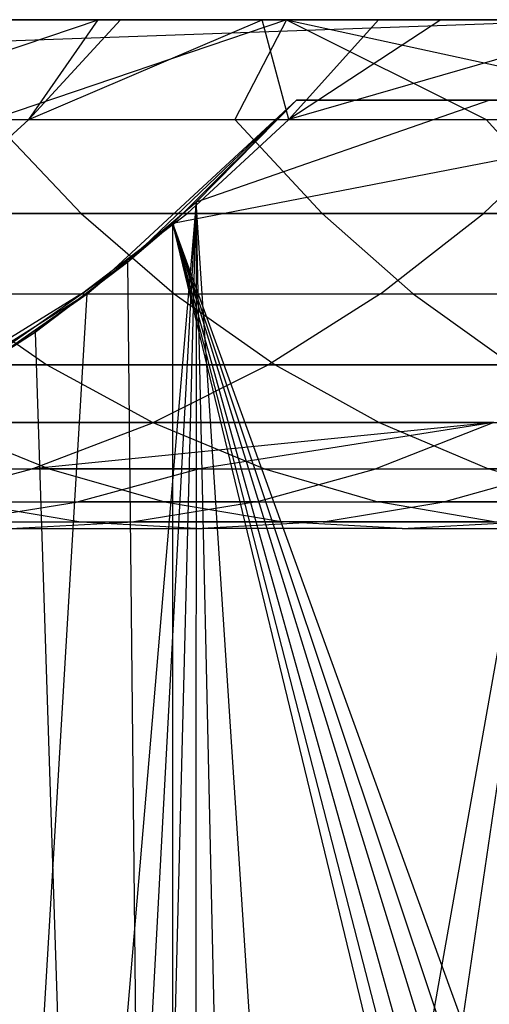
# Model space of a CAD drawing. Extents: x 0.1 to 12.1, y -6 to 6.
# Tile 70 of 181: x 5.503 to 5.688, y 0.545 to 0.932. Entities that reach past the tile are written whole.
import ezdxf

# ---------------------------------------------------------------- set-up
doc = ezdxf.new("R2010")
doc.units = 0
doc.header["$LTSCALE"] = 2.54
doc.layers.get('0').update_dxf_attribs({"linetype": 'CONTINUOUS'})

# ---------------------------------------------------------------- blocks, each defined once
blk = doc.blocks.new('DROPS_COLOR_C_STL')
at = {"color": 0}
for p, q in [((5.73521, 0.93168, 26.4994), (5.30375, 0.93168, 26.46034)), ((5.73521, 0.93168, 26.4994), (5.30375, 0.93168, 26.46034)), ((5.41846, 0.89239, 17.53423), (5.53429, 0.93168, 17.75175)), ((5.41846, 0.89239, 17.53423), (5.53429, 0.93168, 17.75175)), ((5.42384, -0.82477, 14.54202), (5.73521, 0.93168, 14.51699)), ((5.42384, -0.82477, 14.54202), (5.73521, 0.93168, 14.51699)), ((5.73521, 0.93168, 14.51699), (5.46104, 0.92185, 14.53817)), ((5.73521, 0.93168, 14.51699), (5.46104, 0.92185, 14.53817)), ((5.73521, 0.93168, 14.51699), (5.47082, 0.93168, 14.5372)), ((5.47082, -0.86832, 14.5372), (5.73521, 0.93168, 14.51699)), ((5.47082, -0.86832, 14.5372), (5.73521, 0.93168, 14.51699)), ((5.73521, 0.93168, 14.51699), (5.47082, 0.93168, 14.5372)), ((5.47561, 0.93168, 17.58543), (5.53429, 0.93168, 17.75175)), ((5.47561, 0.93168, 17.58543), (5.53429, 0.93168, 17.75175)), ((5.60827, 0.93168, 19.66385), (5.48962, 0.93168, 19.51169)), ((5.60827, 0.93168, 19.66385), (5.48962, 0.93168, 19.51169)), ((5.60827, 0.93168, 19.66385), (5.49262, 0.89239, 19.45134)), ((5.60827, 0.93168, 19.66385), (5.49262, 0.89239, 19.45134)), ((5.50702, 0.89239, 17.78866), (5.53429, 0.93168, 17.75175)), ((5.50702, 0.89239, 17.78866), (5.53429, 0.93168, 17.75175)), ((5.50702, 0.89239, 17.78866), (5.54304, 0.93168, 17.775)), ((5.50702, 0.89239, 17.78866), (5.54304, 0.93168, 17.775)), ((5.50702, 0.89239, 17.78866), (5.59874, 0.93168, 17.91533)), ((5.50702, 0.89239, 17.78866), (5.59874, 0.93168, 17.91533)), ((5.53429, 0.93168, 17.75175), (5.54304, 0.93168, 17.775)), ((5.53429, 0.93168, 17.75175), (5.54304, 0.93168, 17.775)), ((5.54304, 0.93168, 17.775), (5.59874, 0.93168, 17.91533)), ((5.54304, 0.93168, 17.775), (5.59874, 0.93168, 17.91533)), ((5.60827, 0.93168, 19.66385), (5.58793, 0.89239, 19.5764)), ((5.60827, 0.93168, 19.66385), (5.58793, 0.89239, 19.5764)), ((5.59874, 0.93168, 17.91533), (5.64434, 0.93168, 18.02163)), ((5.60912, 0.89239, 18.03725), (5.59874, 0.93168, 17.91533)), ((5.60912, 0.89239, 18.03725), (5.59874, 0.93168, 17.91533)), ((5.59874, 0.93168, 17.91533), (5.64434, 0.93168, 18.02163)), ((5.73255, 0.93168, 19.81265), (5.60827, 0.93168, 19.66385)), ((5.60827, 0.93168, 19.66385), (5.68663, 0.89239, 19.6988)), ((5.60827, 0.93168, 19.66385), (5.68663, 0.89239, 19.6988)), ((5.60827, 0.93168, 19.66385), (5.78841, 0.89239, 19.81816)), ((5.60827, 0.93168, 19.66385), (5.78841, 0.89239, 19.81816)), ((5.73255, 0.93168, 19.81265), (5.60827, 0.93168, 19.66385)), ((5.60912, 0.89239, 18.03725), (5.64434, 0.93168, 18.02163)), ((5.7447, 0.93168, 18.23407), (5.60912, 0.89239, 18.03725)), ((5.7447, 0.93168, 18.23407), (5.60912, 0.89239, 18.03725)), ((5.66889, 0.93168, 18.07612), (5.60912, 0.89239, 18.03725)), ((5.66889, 0.93168, 18.07612), (5.60912, 0.89239, 18.03725)), ((5.60912, 0.89239, 18.03725), (5.64434, 0.93168, 18.02163)), ((5.64434, 0.93168, 18.02163), (5.66889, 0.93168, 18.07612)), ((5.64434, 0.93168, 18.02163), (5.66889, 0.93168, 18.07612)), ((5.66889, 0.93168, 18.07612), (5.7447, 0.93168, 18.23407)), ((5.66889, 0.93168, 18.07612), (5.7447, 0.93168, 18.23407)), ((5.61212, 0.9, 32.52113), (5.53, 0.82387, 32.52113)), ((5.61212, 0.9, 32.52113), (5.53, 0.82387, 32.52113)), ((5.61212, 0.9, 39.52568), (5.54597, 0.83655, 39.52568)), ((5.61212, 0.9, 39.52568), (5.54597, 0.83655, 39.52568)), ((5.56357, 0.8516, 35.55722), (5.61212, 0.9, 35.55139)), ((5.81374, 0.9, 35.53357), (5.56357, 0.8516, 35.55722)), ((5.81374, 0.9, 35.53357), (5.56357, 0.8516, 35.55722)), ((5.61212, 0.9, 39.52568), (5.56357, 0.8516, 35.55722)), ((5.61212, 0.9, 39.52568), (5.56357, 0.8516, 35.55722)), ((5.56357, 0.8516, 35.55722), (5.61212, 0.9, 35.55139)), ((5.57271, 0.85989, 26.54135), (5.61212, 0.9, 26.53824)), ((5.68816, 0.9, 26.53297), (5.57271, 0.85989, 26.54135)), ((5.68816, 0.9, 26.53297), (5.57271, 0.85989, 26.54135)), ((5.61212, 0.9, 32.52113), (5.57271, 0.85989, 26.54135)), ((5.61212, 0.9, 32.52113), (5.57271, 0.85989, 26.54135)), ((5.57271, 0.85989, 26.54135), (5.61212, 0.9, 26.53824)), ((5.81374, 0.9, 35.53357), (5.61212, 0.9, 35.55139)), ((5.61212, 0.9, 35.55139), (5.61212, 0.9, 39.52568)), ((5.61212, 0.9, 39.52568), (6.51769, 0.9, 39.52568)), ((5.81374, 0.9, 35.53357), (5.61212, 0.9, 35.55139)), ((5.61212, 0.9, 39.52568), (6.51769, 0.9, 39.52568)), ((5.61212, 0.9, 35.55139), (5.61212, 0.9, 39.52568)), ((5.68816, 0.9, 26.53297), (5.61212, 0.9, 26.53824)), ((5.61212, 0.9, 26.53824), (5.61212, 0.9, 32.52113)), ((5.61212, 0.9, 32.52113), (6.51769, 0.9, 32.52113)), ((5.68816, 0.9, 26.53297), (5.61212, 0.9, 26.53824)), ((5.61212, 0.9, 32.52113), (6.51769, 0.9, 32.52113)), ((5.61212, 0.9, 26.53824), (5.61212, 0.9, 32.52113)), ((5.41846, 0.89239, 17.53423), (5.50702, 0.89239, 17.78866)), ((5.41846, 0.89239, 17.53423), (5.50702, 0.89239, 17.78866)), ((5.50702, 0.89239, 17.78866), (5.46626, 0.85555, 17.80412)), ((5.50702, 0.89239, 17.78866), (5.46626, 0.85555, 17.80412)), ((5.49262, 0.89239, 19.45134), (5.52765, 0.85555, 19.4254)), ((5.49262, 0.89239, 19.45134), (5.58793, 0.89239, 19.5764)), ((5.49262, 0.89239, 19.45134), (5.52765, 0.85555, 19.4254)), ((5.49262, 0.89239, 19.45134), (5.58793, 0.89239, 19.5764)), ((5.50702, 0.89239, 17.78866), (5.60912, 0.89239, 18.03725)), ((5.50702, 0.89239, 17.78866), (5.60912, 0.89239, 18.03725)), ((5.60912, 0.89239, 18.03725), (5.56928, 0.85555, 18.05492)), ((5.60912, 0.89239, 18.03725), (5.56928, 0.85555, 18.05492)), ((5.58793, 0.89239, 19.5764), (5.62224, 0.85555, 19.54951)), ((5.58793, 0.89239, 19.5764), (5.62224, 0.85555, 19.54951)), ((5.58793, 0.89239, 19.5764), (5.68663, 0.89239, 19.6988)), ((5.58793, 0.89239, 19.5764), (5.68663, 0.89239, 19.6988)), ((5.60912, 0.89239, 18.03725), (5.72441, 0.89239, 18.27926)), ((5.60912, 0.89239, 18.03725), (5.72441, 0.89239, 18.27926)), ((5.72441, 0.89239, 18.27926), (5.68559, 0.85555, 18.29909)), ((5.72441, 0.89239, 18.27926), (5.68559, 0.85555, 18.29909)), ((5.68663, 0.89239, 19.6988), (5.72019, 0.85555, 19.67097)), ((5.68663, 0.89239, 19.6988), (5.78841, 0.89239, 19.81816)), ((5.68663, 0.89239, 19.6988), (5.72019, 0.85555, 19.67097)), ((5.68663, 0.89239, 19.6988), (5.78841, 0.89239, 19.81816)), ((5.57271, 0.85989, 26.54135), (5.43517, -0.76432, 26.55427)), ((5.57271, 0.85989, 26.54135), (5.43517, -0.76432, 26.55427)), ((5.48415, -0.79198, 26.5493), (5.57271, 0.85989, 26.54135)), ((5.48415, -0.79198, 26.5493), (5.57271, 0.85989, 26.54135)), ((5.53, 0.82387, 26.54502), (5.57271, 0.85989, 26.54135)), ((5.53, -0.82387, 26.54502), (5.57271, 0.85989, 26.54135)), ((5.53, -0.82387, 26.54502), (5.57271, 0.85989, 26.54135)), ((5.53, 0.82387, 32.52113), (5.57271, 0.85989, 26.54135)), ((5.53, 0.82387, 26.54502), (5.57271, 0.85989, 26.54135)), ((5.53, 0.82387, 32.52113), (5.57271, 0.85989, 26.54135)), ((5.57271, 0.85989, 26.54135), (5.57268, -0.85987, 26.54135)), ((5.57271, 0.85989, 26.54135), (5.57268, -0.85987, 26.54135)), ((5.68816, -0.9, 26.53297), (5.57271, 0.85989, 26.54135)), ((5.68816, -0.9, 26.53297), (5.57271, 0.85989, 26.54135)), ((5.61212, -0.9, 26.53824), (5.57271, 0.85989, 26.54135)), ((5.61212, -0.9, 26.53824), (5.57271, 0.85989, 26.54135)), ((5.43644, 0.85555, 19.29865), (5.52765, 0.85555, 19.4254)), ((5.43644, 0.85555, 19.29865), (5.52765, 0.85555, 19.4254)), ((5.56928, 0.85555, 18.05492), (5.46626, 0.85555, 17.80412)), ((5.56928, 0.85555, 18.05492), (5.46626, 0.85555, 17.80412)), ((5.52765, 0.85555, 19.4254), (5.56413, 0.82396, 19.3984)), ((5.52765, 0.85555, 19.4254), (5.62224, 0.85555, 19.54951)), ((5.52765, 0.85555, 19.4254), (5.56413, 0.82396, 19.3984)), ((5.52765, 0.85555, 19.4254), (5.62224, 0.85555, 19.54951)), ((5.52779, 0.82396, 18.07332), (5.56928, 0.85555, 18.05492)), ((5.52779, 0.82396, 18.07332), (5.56928, 0.85555, 18.05492)), ((5.68559, 0.85555, 18.29909), (5.56928, 0.85555, 18.05492)), ((5.68559, 0.85555, 18.29909), (5.56928, 0.85555, 18.05492)), ((5.62224, 0.85555, 19.54951), (5.65795, 0.82396, 19.52151)), ((5.62224, 0.85555, 19.54951), (5.72019, 0.85555, 19.67097)), ((5.62224, 0.85555, 19.54951), (5.65795, 0.82396, 19.52151)), ((5.62224, 0.85555, 19.54951), (5.72019, 0.85555, 19.67097)), ((5.64517, 0.82396, 18.31974), (5.68559, 0.85555, 18.29909)), ((5.64517, 0.82396, 18.31974), (5.68559, 0.85555, 18.29909)), ((5.81544, 0.85555, 18.53697), (5.68559, 0.85555, 18.29909)), ((5.81544, 0.85555, 18.53697), (5.68559, 0.85555, 18.29909)), ((5.54596, 0.83654, 35.55949), (5.56357, 0.8516, 35.55722)), ((5.54596, 0.83654, 35.55949), (5.56357, 0.8516, 35.55722)), ((5.54597, 0.83655, 39.52568), (5.56357, 0.8516, 35.55722)), ((5.54597, 0.83655, 39.52568), (5.56357, 0.8516, 35.55722)), ((5.77747, 0.08592, 35.53602), (5.56357, 0.8516, 35.55722)), ((5.56357, 0.8516, 35.55722), (5.78944, 0.11882, 35.53518)), ((5.77747, 0.08592, 35.53602), (5.56357, 0.8516, 35.55722)), ((5.76946, 0.05209, 35.53661), (5.56357, 0.8516, 35.55722)), ((5.76946, 0.05209, 35.53661), (5.56357, 0.8516, 35.55722)), ((5.76542, 0.01758, 35.53691), (5.56357, 0.8516, 35.55722)), ((5.81307, 0.16303, 35.53362), (5.56357, 0.8516, 35.55722)), ((5.81307, 0.16303, 35.53362), (5.56357, 0.8516, 35.55722)), ((5.80063, 0.14198, 35.53442), (5.56357, 0.8516, 35.55722)), ((5.80063, 0.14198, 35.53442), (5.56357, 0.8516, 35.55722)), ((5.56357, 0.8516, 35.55722), (5.78944, 0.11882, 35.53518)), ((5.56357, -0.8516, 35.55722), (5.56357, 0.8516, 35.55722)), ((5.76542, 0.01758, 35.53691), (5.56357, 0.8516, 35.55722)), ((5.56357, -0.8516, 35.55722), (5.56357, 0.8516, 35.55722)), ((5.54597, 0.83655, 39.52568), (5.47093, 0.78391, 39.52568)), ((5.54597, 0.83655, 39.52568), (5.47093, 0.78391, 39.52568)), ((5.54597, 0.83655, 39.52568), (5.50954, 0.80885, 35.56442)), ((5.54597, 0.83655, 39.52568), (5.50954, 0.80885, 35.56442)), ((5.50954, 0.80885, 35.56442), (5.54596, 0.83654, 35.55949)), ((5.50954, 0.80885, 35.56442), (5.54596, 0.83654, 35.55949)), ((5.54597, 0.83655, 39.52568), (5.54596, 0.83654, 35.55949)), ((5.54597, 0.83655, 39.52568), (5.54596, 0.83654, 35.55949)), ((5.56357, -0.8516, 35.55722), (5.54596, 0.83654, 35.55949)), ((5.56357, -0.8516, 35.55722), (5.54596, 0.83654, 35.55949)), ((5.42383, 0.82396, 17.82021), (5.52779, 0.82396, 18.07332)), ((5.42383, 0.82396, 17.82021), (5.52779, 0.82396, 18.07332)), ((5.43517, -0.76432, 26.55427), (5.53, 0.82387, 26.54502)), ((5.43517, -0.76432, 26.55427), (5.53, 0.82387, 26.54502)), ((5.53, 0.82387, 32.52113), (5.43517, 0.76432, 32.52113)), ((5.53, 0.82387, 32.52113), (5.43517, 0.76432, 32.52113)), ((5.47364, 0.82396, 19.27266), (5.51417, 0.796, 19.24434)), ((5.47364, 0.82396, 19.27266), (5.56413, 0.82396, 19.3984)), ((5.47364, 0.82396, 19.27266), (5.51417, 0.796, 19.24434)), ((5.47364, 0.82396, 19.27266), (5.56413, 0.82396, 19.3984)), ((5.52779, 0.82396, 18.07332), (5.48259, 0.796, 18.09336)), ((5.52779, 0.82396, 18.07332), (5.48259, 0.796, 18.09336)), ((5.48408, 0.79194, 26.54931), (5.53, 0.82387, 26.54502)), ((5.53, 0.82387, 32.52113), (5.48408, 0.79194, 26.54931)), ((5.53, 0.82387, 32.52113), (5.48408, 0.79194, 26.54931)), ((5.48408, 0.79194, 26.54931), (5.53, 0.82387, 26.54502)), ((5.52779, 0.82396, 18.07332), (5.64517, 0.82396, 18.31974)), ((5.52779, 0.82396, 18.07332), (5.64517, 0.82396, 18.31974)), ((5.53, 0.82387, 32.52113), (5.53, 0.82387, 26.54502)), ((5.53, 0.82387, 32.52113), (5.53, 0.82387, 26.54502)), ((5.56413, 0.82396, 19.3984), (5.60386, 0.796, 19.36897)), ((5.56413, 0.82396, 19.3984), (5.65795, 0.82396, 19.52151)), ((5.56413, 0.82396, 19.3984), (5.60386, 0.796, 19.36897)), ((5.56413, 0.82396, 19.3984), (5.65795, 0.82396, 19.52151)), ((5.64517, 0.82396, 18.31974), (5.60114, 0.796, 18.34223)), ((5.64517, 0.82396, 18.31974), (5.60114, 0.796, 18.34223)), ((5.64517, 0.82396, 18.31974), (5.77622, 0.82396, 18.5598)), ((5.64517, 0.82396, 18.31974), (5.77622, 0.82396, 18.5598)), ((5.65795, 0.82396, 19.52151), (5.69686, 0.796, 19.491)), ((5.65795, 0.82396, 19.52151), (5.75512, 0.82396, 19.642)), ((5.65795, 0.82396, 19.52151), (5.69686, 0.796, 19.491)), ((5.65795, 0.82396, 19.52151), (5.75512, 0.82396, 19.642)), ((5.47093, 0.78391, 35.57003), (5.50954, 0.80885, 35.56442)), ((5.47093, 0.78391, 39.52568), (5.50954, 0.80885, 35.56442)), ((5.47093, 0.78391, 35.57003), (5.50954, 0.80885, 35.56442)), ((5.47093, 0.78391, 39.52568), (5.50954, 0.80885, 35.56442)), ((5.50954, 0.80885, 35.56442), (5.56357, -0.8516, 35.55722)), ((5.50954, 0.80885, 35.56442), (5.56357, -0.8516, 35.55722)), ((5.42795, 0.796, 19.11729), (5.51417, 0.796, 19.24434)), ((5.42795, 0.796, 19.11729), (5.51417, 0.796, 19.24434)), ((5.60114, 0.796, 18.34223), (5.48259, 0.796, 18.09336)), ((5.60114, 0.796, 18.34223), (5.48259, 0.796, 18.09336)), ((5.51417, 0.796, 19.24434), (5.55574, 0.7733, 19.2153)), ((5.51417, 0.796, 19.24434), (5.60386, 0.796, 19.36897)), ((5.51417, 0.796, 19.24434), (5.55574, 0.7733, 19.2153)), ((5.51417, 0.796, 19.24434), (5.60386, 0.796, 19.36897)), ((5.60114, 0.796, 18.34223), (5.55598, 0.7733, 18.36529)), ((5.60114, 0.796, 18.34223), (5.55598, 0.7733, 18.36529)), ((5.73348, 0.796, 18.58468), (5.60114, 0.796, 18.34223)), ((5.73348, 0.796, 18.58468), (5.60114, 0.796, 18.34223)), ((5.60386, 0.796, 19.36897), (5.64461, 0.7733, 19.3388)), ((5.60386, 0.796, 19.36897), (5.69686, 0.796, 19.491)), ((5.60386, 0.796, 19.36897), (5.64461, 0.7733, 19.3388)), ((5.60386, 0.796, 19.36897), (5.69686, 0.796, 19.491)), ((5.55598, 0.7733, 18.36529), (5.43624, 0.7733, 18.11392)), ((5.55598, 0.7733, 18.36529), (5.43624, 0.7733, 18.11392)), ((5.4703, 0.7733, 19.08941), (5.51501, 0.75511, 19.05997)), ((5.4703, 0.7733, 19.08941), (5.55574, 0.7733, 19.2153)), ((5.4703, 0.7733, 19.08941), (5.51501, 0.75511, 19.05997)), ((5.4703, 0.7733, 19.08941), (5.55574, 0.7733, 19.2153)), ((5.5083, 0.75511, 18.38965), (5.55598, 0.7733, 18.36529)), ((5.68966, 0.7733, 18.61019), (5.5083, 0.75511, 18.38965)), ((5.68966, 0.7733, 18.61019), (5.5083, 0.75511, 18.38965)), ((5.5083, 0.75511, 18.38965), (5.55598, 0.7733, 18.36529)), ((5.55574, 0.7733, 19.2153), (5.59963, 0.75511, 19.18464)), ((5.55574, 0.7733, 19.2153), (5.64461, 0.7733, 19.3388)), ((5.55574, 0.7733, 19.2153), (5.59963, 0.75511, 19.18464)), ((5.55574, 0.7733, 19.2153), (5.64461, 0.7733, 19.3388)), ((5.68966, 0.7733, 18.61019), (5.55598, 0.7733, 18.36529)), ((5.68966, 0.7733, 18.61019), (5.55598, 0.7733, 18.36529)), ((5.68966, 0.7733, 18.61019), (5.57413, 0.75511, 18.51432)), ((5.68966, 0.7733, 18.61019), (5.57413, 0.75511, 18.51432)), ((5.68966, 0.7733, 18.61019), (5.64339, 0.75511, 18.63712)), ((5.68966, 0.7733, 18.61019), (5.64339, 0.75511, 18.63712)), ((5.64461, 0.7733, 19.3388), (5.68764, 0.75511, 19.30694)), ((5.64461, 0.7733, 19.3388), (5.73677, 0.7733, 19.45971)), ((5.64461, 0.7733, 19.3388), (5.73677, 0.7733, 19.45971)), ((5.64461, 0.7733, 19.3388), (5.68764, 0.75511, 19.30694)), ((5.38729, 0.75511, 18.13562), (5.5083, 0.75511, 18.38965)), ((5.38729, 0.75511, 18.13562), (5.5083, 0.75511, 18.38965)), ((5.43396, 0.75511, 18.93316), (5.51501, 0.75511, 19.05997)), ((5.43396, 0.75511, 18.93316), (5.51501, 0.75511, 19.05997)), ((5.45995, 0.74218, 18.41434), (5.5083, 0.75511, 18.38965)), ((5.45995, 0.74218, 18.41434), (5.5083, 0.75511, 18.38965)), ((5.57413, 0.75511, 18.51432), (5.5083, 0.75511, 18.38965)), ((5.57413, 0.75511, 18.51432), (5.5083, 0.75511, 18.38965)), ((5.51501, 0.75511, 19.05997), (5.56036, 0.74218, 19.03011)), ((5.51501, 0.75511, 19.05997), (5.59963, 0.75511, 19.18464)), ((5.51501, 0.75511, 19.05997), (5.56036, 0.74218, 19.03011)), ((5.51501, 0.75511, 19.05997), (5.59963, 0.75511, 19.18464)), ((5.57413, 0.75511, 18.51432), (5.52648, 0.74218, 18.54033)), ((5.57413, 0.75511, 18.51432), (5.52648, 0.74218, 18.54033)), ((5.57413, 0.75511, 18.51432), (5.64339, 0.75511, 18.63712)), ((5.57413, 0.75511, 18.51432), (5.64339, 0.75511, 18.63712)), ((5.59647, 0.74218, 18.66443), (5.64339, 0.75511, 18.63712)), ((5.59647, 0.74218, 18.66443), (5.64339, 0.75511, 18.63712)), ((5.59963, 0.75511, 19.18464), (5.64413, 0.74218, 19.15355)), ((5.59963, 0.75511, 19.18464), (5.68764, 0.75511, 19.30694)), ((5.59963, 0.75511, 19.18464), (5.68764, 0.75511, 19.30694)), ((5.59963, 0.75511, 19.18464), (5.64413, 0.74218, 19.15355)), ((5.64339, 0.75511, 18.63712), (5.71621, 0.75511, 18.75828)), ((5.64339, 0.75511, 18.63712), (5.71621, 0.75511, 18.75828)), ((5.67006, 0.74218, 18.78687), (5.71621, 0.75511, 18.75828)), ((5.67006, 0.74218, 18.78687), (5.71621, 0.75511, 18.75828)), ((5.73127, 0.74218, 19.27464), (5.68764, 0.75511, 19.30694)), ((5.7789, 0.75511, 19.42668), (5.68764, 0.75511, 19.30694)), ((5.73127, 0.74218, 19.27464), (5.68764, 0.75511, 19.30694)), ((5.7789, 0.75511, 19.42668), (5.68764, 0.75511, 19.30694)), ((5.45995, 0.74218, 18.41434), (5.52648, 0.74218, 18.54033)), ((5.45995, 0.74218, 18.41434), (5.52648, 0.74218, 18.54033)), ((5.47756, 0.7343, 18.56704), (5.52648, 0.74218, 18.54033)), ((5.47756, 0.7343, 18.56704), (5.52648, 0.74218, 18.54033)), ((5.4801, 0.74218, 18.90457), (5.52749, 0.7343, 18.87521)), ((5.4801, 0.74218, 18.90457), (5.56036, 0.74218, 19.03011)), ((5.4801, 0.74218, 18.90457), (5.52749, 0.7343, 18.87521)), ((5.4801, 0.74218, 18.90457), (5.56036, 0.74218, 19.03011)), ((5.59647, 0.74218, 18.66443), (5.52648, 0.74218, 18.54033)), ((5.59647, 0.74218, 18.66443), (5.52648, 0.74218, 18.54033)), ((5.59647, 0.74218, 18.66443), (5.5483, 0.7343, 18.69247)), ((5.59647, 0.74218, 18.66443), (5.5483, 0.7343, 18.69247)), ((5.56036, 0.74218, 19.03011), (5.60691, 0.7343, 18.99946)), ((5.56036, 0.74218, 19.03011), (5.64413, 0.74218, 19.15355)), ((5.56036, 0.74218, 19.03011), (5.64413, 0.74218, 19.15355)), ((5.56036, 0.74218, 19.03011), (5.60691, 0.7343, 18.99946)), ((5.59647, 0.74218, 18.66443), (5.67006, 0.74218, 18.78687)), ((5.59647, 0.74218, 18.66443), (5.67006, 0.74218, 18.78687)), ((5.62268, 0.7343, 18.81623), (5.67006, 0.74218, 18.78687)), ((5.62268, 0.7343, 18.81623), (5.67006, 0.74218, 18.78687)), ((5.68983, 0.7343, 19.12163), (5.64413, 0.74218, 19.15355)), ((5.73127, 0.74218, 19.27464), (5.64413, 0.74218, 19.15355)), ((5.68983, 0.7343, 19.12163), (5.64413, 0.74218, 19.15355)), ((5.73127, 0.74218, 19.27464), (5.64413, 0.74218, 19.15355)), ((5.67006, 0.74218, 18.78687), (5.747, 0.74218, 18.90724)), ((5.67006, 0.74218, 18.78687), (5.747, 0.74218, 18.90724)), ((5.45152, 0.7343, 18.74881), (5.52749, 0.7343, 18.87521)), ((5.45152, 0.7343, 18.74881), (5.52749, 0.7343, 18.87521)), ((5.47756, 0.7343, 18.56704), (5.5483, 0.7343, 18.69247)), ((5.47756, 0.7343, 18.56704), (5.5483, 0.7343, 18.69247)), ((5.49991, 0.73168, 18.72064), (5.5483, 0.7343, 18.69247)), ((5.49991, 0.73168, 18.72064), (5.5483, 0.7343, 18.69247)), ((5.49991, 0.73168, 18.72064), (5.57508, 0.73168, 18.84572)), ((5.49991, 0.73168, 18.72064), (5.57508, 0.73168, 18.84572)), ((5.52749, 0.7343, 18.87521), (5.57508, 0.73168, 18.84572)), ((5.52749, 0.7343, 18.87521), (5.60691, 0.7343, 18.99946)), ((5.52749, 0.7343, 18.87521), (5.60691, 0.7343, 18.99946)), ((5.52749, 0.7343, 18.87521), (5.57508, 0.73168, 18.84572)), ((5.62268, 0.7343, 18.81623), (5.5483, 0.7343, 18.69247)), ((5.62268, 0.7343, 18.81623), (5.5483, 0.7343, 18.69247)), ((5.62268, 0.7343, 18.81623), (5.57508, 0.73168, 18.84572)), ((5.62268, 0.7343, 18.81623), (5.57508, 0.73168, 18.84572)), ((5.65368, 0.73168, 18.96868), (5.57508, 0.73168, 18.84572)), ((5.65368, 0.73168, 18.96868), (5.57508, 0.73168, 18.84572)), ((5.65368, 0.73168, 18.96868), (5.60691, 0.7343, 18.99946)), ((5.68983, 0.7343, 19.12163), (5.60691, 0.7343, 18.99946)), ((5.65368, 0.73168, 18.96868), (5.60691, 0.7343, 18.99946)), ((5.68983, 0.7343, 19.12163), (5.60691, 0.7343, 18.99946)), ((5.62268, 0.7343, 18.81623), (5.70044, 0.7343, 18.93789)), ((5.62268, 0.7343, 18.81623), (5.70044, 0.7343, 18.93789)), ((5.65368, 0.73168, 18.96868), (5.70044, 0.7343, 18.93789)), ((5.65368, 0.73168, 18.96868), (5.70044, 0.7343, 18.93789)), ((5.65368, 0.73168, 18.96868), (5.73572, 0.73168, 19.08956)), ((5.65368, 0.73168, 18.96868), (5.73572, 0.73168, 19.08956))]:
    blk.add_line(p, q, dxfattribs=at)

msp = doc.modelspace()

# ---------------------------------------------------------------- block references
at = {"color": 0}
msp.add_blockref('DROPS_COLOR_C_STL', (0, 0), dxfattribs=at)

doc.saveas('drawing.dxf')
